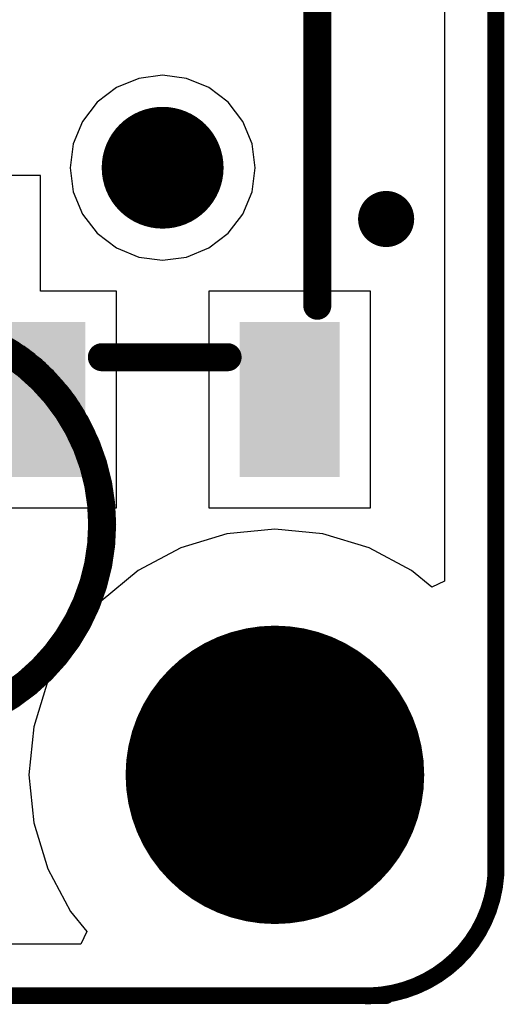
# Model space of a CAD drawing. Header units: millimetres. Extents: x -9.2 to 30.1, y -0.1 to 69.3.
# Tile 21 of 25: x 25.7 to 30.1, y -0.1 to 8.8. Entities that reach past the tile are written whole.
import ezdxf

# ---------------------------------------------------------------- set-up
doc = ezdxf.new("R2010")
doc.units = ezdxf.units.MM
for name, color, linetype in [('BottomLayer', 5, 'Continuous'), ('BottomOverlay', 54, 'Continuous'), ('BottomSolder', 6, 'Continuous'), ('KeepOutLayer', 6, 'Continuous'), ('Mechanical15', 56, 'Continuous'), ('MultiLayer', 9, 'Continuous'), ('PadHoleLayer', 156, 'Continuous'), ('TopLayer', 1, 'Continuous'), ('TopOverlay', 2, 'Continuous'), ('TopPaste', 8, 'Continuous'), ('TopSolder', 216, 'Continuous'), ('ViaHoleLayer', 16, 'Continuous')]:
    doc.layers.add(name, color=color, linetype=linetype)

# ---------------------------------------------------------------- blocks, each defined once
blk = doc.blocks.new('HOLE_M2_2')
at = {"layer": 'BottomLayer', "const_width": 1.25}
blk.add_lwpolyline([(-0.625, 0, 1), (0.625, 0, 1)], format="xyb", close=True, dxfattribs=at)
at = {"layer": 'BottomSolder', "const_width": 1.3516}
blk.add_lwpolyline([(-0.6758, 0, 1), (0.6758, 0, 1)], format="xyb", close=True, dxfattribs=at)
at = {"layer": 'MultiLayer', "const_width": 1.25}
blk.add_lwpolyline([(-0.625, 0, 1), (0.625, 0, 1)], format="xyb", close=True, dxfattribs=at)
at = {"layer": 'PadHoleLayer', "const_width": 1}
blk.add_lwpolyline([(-0.5, 0, 1), (0.5, 0, 1)], format="xyb", close=True, dxfattribs=at)
at = {"layer": 'TopLayer', "const_width": 1.25}
blk.add_lwpolyline([(-0.625, 0, 1), (0.625, 0, 1)], format="xyb", close=True, dxfattribs=at)
at = {"layer": 'TopSolder', "const_width": 1.3516}
blk.add_lwpolyline([(-0.6758, 0, 1), (0.6758, 0, 1)], format="xyb", close=True, dxfattribs=at)
blk = doc.blocks.new('ROHS_B_21')
at = {"layer": 'BottomOverlay'}
for p, q in [((-1.319, 1.4288), (-1.3338, 1.4174)), ((-1.304, 1.4401), (-1.319, 1.4288)), ((-1.2888, 1.4513), (-1.304, 1.4401)), ((-1.2736, 1.4623), (-1.2888, 1.4513)), ((-1.2582, 1.4732), (-1.2736, 1.4623)), ((-1.2427, 1.4839), (-1.2582, 1.4732)), ((-1.2271, 1.4945), (-1.2427, 1.4839)), ((-1.2113, 1.505), (-1.2271, 1.4945)), ((-1.1955, 1.5153), (-1.2113, 1.505)), ((-1.4204, 1.3459), (-1.4344, 1.3336)), ((-1.4063, 1.3582), (-1.4204, 1.3459)), ((-1.3921, 1.3703), (-1.4063, 1.3582)), ((-1.3777, 1.3823), (-1.3921, 1.3703)), ((-1.3632, 1.3941), (-1.3777, 1.3823)), ((-1.3486, 1.4058), (-1.3632, 1.3941)), ((-1.3338, 1.4174), (-1.3486, 1.4058)), ((-1.2536, 1.3337), (-1.2355, 1.3477)), ((-1.2355, 1.3477), (-1.2171, 1.3614)), ((-1.2355, 1.3477), (-1.2355, 1.3477)), ((-1.2171, 1.3614), (-1.1986, 1.3749)), ((-1.2171, 1.3614), (-1.2171, 1.3614)), ((-1.5154, 1.2566), (-1.5284, 1.2434)), ((-1.5022, 1.2698), (-1.5154, 1.2566)), ((-1.4889, 1.2828), (-1.5022, 1.2698)), ((-1.4755, 1.2957), (-1.4889, 1.2828)), ((-1.4619, 1.3084), (-1.4755, 1.2957)), ((-1.4482, 1.3211), (-1.4619, 1.3084)), ((-1.4344, 1.3336), (-1.4482, 1.3211)), ((-1.3587, 1.2454), (-1.3416, 1.2606)), ((-1.3416, 1.2606), (-1.3244, 1.2757)), ((-1.3416, 1.2606), (-1.3416, 1.2606)), ((-1.3244, 1.2757), (-1.307, 1.2905)), ((-1.3244, 1.2757), (-1.3244, 1.2757)), ((-1.307, 1.2905), (-1.2894, 1.3051)), ((-1.307, 1.2905), (-1.307, 1.2905)), ((-1.2894, 1.3051), (-1.2716, 1.3195)), ((-1.2894, 1.3051), (-1.2894, 1.3051)), ((-1.2716, 1.3195), (-1.2536, 1.3337)), ((-1.2716, 1.3195), (-1.2716, 1.3195)), ((-1.2536, 1.3337), (-1.2536, 1.3337)), ((-1.6036, 1.1613), (-1.6157, 1.1472)), ((-1.5914, 1.1752), (-1.6036, 1.1613)), ((-1.5791, 1.1891), (-1.5914, 1.1752)), ((-1.5667, 1.2029), (-1.5791, 1.1891)), ((-1.554, 1.2165), (-1.5667, 1.2029)), ((-1.5413, 1.23), (-1.554, 1.2165)), ((-1.5284, 1.2434), (-1.5413, 1.23)), ((-1.4565, 1.1495), (-1.4407, 1.166)), ((-1.4407, 1.166), (-1.4247, 1.1823)), ((-1.4407, 1.166), (-1.4407, 1.166)), ((-1.4247, 1.1823), (-1.4085, 1.1984)), ((-1.4247, 1.1823), (-1.4247, 1.1823)), ((-1.4085, 1.1984), (-1.3921, 1.2142)), ((-1.4085, 1.1984), (-1.4085, 1.1984)), ((-1.3921, 1.2142), (-1.3755, 1.2299)), ((-1.3921, 1.2142), (-1.3921, 1.2142)), ((-1.3755, 1.2299), (-1.3587, 1.2454)), ((-1.3755, 1.2299), (-1.3755, 1.2299)), ((-1.3587, 1.2454), (-1.3587, 1.2454)), ((-1.6737, 1.0749), (-1.6848, 1.0602)), ((-1.6623, 1.0896), (-1.6737, 1.0749)), ((-1.6509, 1.1042), (-1.6623, 1.0896)), ((-1.6393, 1.1186), (-1.6509, 1.1042)), ((-1.6275, 1.1329), (-1.6393, 1.1186)), ((-1.6157, 1.1472), (-1.6275, 1.1329)), ((-1.5322, 1.0643), (-1.5175, 1.0817)), ((-1.5175, 1.0817), (-1.5026, 1.0989)), ((-1.5175, 1.0817), (-1.5175, 1.0817)), ((-1.5026, 1.0989), (-1.4875, 1.116)), ((-1.5026, 1.0989), (-1.5026, 1.0989)), ((-1.4875, 1.116), (-1.4721, 1.1329)), ((-1.4875, 1.116), (-1.4875, 1.116)), ((-1.4721, 1.1329), (-1.4565, 1.1495)), ((-1.4721, 1.1329), (-1.4721, 1.1329)), ((-1.4565, 1.1495), (-1.4565, 1.1495)), ((-1.7383, 0.9846), (-1.7486, 0.9692)), ((-1.7279, 0.9999), (-1.7383, 0.9846)), ((-1.7174, 1.0152), (-1.7279, 0.9999)), ((-1.7067, 1.0303), (-1.7174, 1.0152)), ((-1.6958, 1.0453), (-1.7067, 1.0303)), ((-1.6848, 1.0602), (-1.6958, 1.0453)), ((-1.6022, 0.9744), (-1.5887, 0.9927)), ((-1.5887, 0.9927), (-1.5749, 1.0109)), ((-1.5887, 0.9927), (-1.5887, 0.9927)), ((-1.5749, 1.0109), (-1.5609, 1.0289)), ((-1.5749, 1.0109), (-1.5749, 1.0109)), ((-1.5609, 1.0289), (-1.5467, 1.0467)), ((-1.5609, 1.0289), (-1.5609, 1.0289)), ((-1.5467, 1.0467), (-1.5322, 1.0643)), ((-1.5467, 1.0467), (-1.5467, 1.0467)), ((-1.5322, 1.0643), (-1.5322, 1.0643)), ((-1.788, 0.9064), (-1.7975, 0.8905)), ((-1.7784, 0.9223), (-1.788, 0.9064)), ((-1.7686, 0.938), (-1.7784, 0.9223)), ((-1.7587, 0.9537), (-1.7686, 0.938)), ((-1.7486, 0.9692), (-1.7587, 0.9537)), ((-1.6663, 0.8802), (-1.6539, 0.8994)), ((-1.6539, 0.8994), (-1.6414, 0.9184)), ((-1.6539, 0.8994), (-1.6539, 0.8994)), ((-1.6414, 0.9184), (-1.6286, 0.9372)), ((-1.6414, 0.9184), (-1.6414, 0.9184)), ((-1.6286, 0.9372), (-1.6155, 0.9559)), ((-1.6286, 0.9372), (-1.6286, 0.9372)), ((-1.6155, 0.9559), (-1.6022, 0.9744)), ((-1.6155, 0.9559), (-1.6155, 0.9559)), ((-1.6022, 0.9744), (-1.6022, 0.9744)), ((-1.8424, 0.8093), (-1.8509, 0.7928)), ((-1.8338, 0.8258), (-1.8424, 0.8093)), ((-1.8249, 0.8421), (-1.8338, 0.8258)), ((-1.8159, 0.8583), (-1.8249, 0.8421)), ((-1.8068, 0.8745), (-1.8159, 0.8583)), ((-1.7975, 0.8905), (-1.8068, 0.8745)), ((-1.7129, 0.8019), (-1.7017, 0.8217)), ((-1.7017, 0.8217), (-1.6901, 0.8414)), ((-1.7017, 0.8217), (-1.7017, 0.8217)), ((-1.6901, 0.8414), (-1.6783, 0.8609)), ((-1.6901, 0.8414), (-1.6901, 0.8414)), ((-1.6783, 0.8609), (-1.6663, 0.8802)), ((-1.6783, 0.8609), (-1.6783, 0.8609)), ((-1.6663, 0.8802), (-1.6663, 0.8802)), ((-1.8833, 0.7258), (-1.891, 0.7088)), ((-1.8755, 0.7427), (-1.8833, 0.7258)), ((-1.8675, 0.7595), (-1.8755, 0.7427)), ((-1.8593, 0.7762), (-1.8675, 0.7595)), ((-1.8509, 0.7928), (-1.8593, 0.7762)), ((-1.7653, 0.7006), (-1.7554, 0.7211)), ((-1.7554, 0.7211), (-1.7452, 0.7415)), ((-1.7554, 0.7211), (-1.7554, 0.7211)), ((-1.7452, 0.7415), (-1.7347, 0.7618)), ((-1.7452, 0.7415), (-1.7452, 0.7415)), ((-1.7347, 0.7618), (-1.724, 0.7819)), ((-1.7347, 0.7618), (-1.7347, 0.7618)), ((-1.724, 0.7819), (-1.7129, 0.8019)), ((-1.724, 0.7819), (-1.724, 0.7819)), ((-1.7129, 0.8019), (-1.7129, 0.8019)), ((-1.92, 0.64), (-1.9268, 0.6226)), ((-1.913, 0.6574), (-1.92, 0.64)), ((-1.9058, 0.6746), (-1.913, 0.6574)), ((-1.8985, 0.6918), (-1.9058, 0.6746)), ((-1.891, 0.7088), (-1.8985, 0.6918)), ((-1.8054, 0.6115), (-1.7978, 0.6292)), ((-1.7978, 0.6292), (-1.79, 0.647)), ((-1.7978, 0.6292), (-1.7978, 0.6292)), ((-1.79, 0.647), (-1.782, 0.6648)), ((-1.79, 0.647), (-1.79, 0.647)), ((-1.782, 0.6648), (-1.7738, 0.6827)), ((-1.782, 0.6648), (-1.782, 0.6648)), ((-1.7738, 0.6827), (-1.7653, 0.7006)), ((-1.7738, 0.6827), (-1.7738, 0.6827)), ((-1.7653, 0.7006), (-1.7653, 0.7006)), ((-1.9524, 0.5522), (-1.9584, 0.5343)), ((-1.9463, 0.5699), (-1.9524, 0.5522)), ((-1.94, 0.5876), (-1.9463, 0.5699)), ((-1.9335, 0.6051), (-1.94, 0.5876)), ((-1.9268, 0.6226), (-1.9335, 0.6051)), ((-1.8406, 0.5231), (-1.8339, 0.5407)), ((-1.8339, 0.5407), (-1.8271, 0.5584)), ((-1.8339, 0.5407), (-1.8339, 0.5407)), ((-1.8271, 0.5584), (-1.8201, 0.576)), ((-1.8271, 0.5584), (-1.8271, 0.5584)), ((-1.8201, 0.576), (-1.8128, 0.5937)), ((-1.8201, 0.576), (-1.8201, 0.576)), ((-1.8128, 0.5937), (-1.8054, 0.6115)), ((-1.8128, 0.5937), (-1.8128, 0.5937)), ((-1.8054, 0.6115), (-1.8054, 0.6115)), ((-1.9805, 0.4623), (-1.9856, 0.4441)), ((-1.9752, 0.4804), (-1.9805, 0.4623)), ((-1.9698, 0.4985), (-1.9752, 0.4804)), ((-1.9642, 0.5164), (-1.9698, 0.4985)), ((-1.9584, 0.5343), (-1.9642, 0.5164)), ((-1.8708, 0.4353), (-1.8651, 0.4528)), ((-1.8651, 0.4528), (-1.8593, 0.4703)), ((-1.8651, 0.4528), (-1.8651, 0.4528)), ((-1.8593, 0.4703), (-1.8532, 0.4879)), ((-1.8593, 0.4703), (-1.8593, 0.4703)), ((-1.8532, 0.4879), (-1.847, 0.5055)), ((-1.8532, 0.4879), (-1.8532, 0.4879)), ((-1.847, 0.5055), (-1.8406, 0.5231)), ((-1.847, 0.5055), (-1.847, 0.5055)), ((-1.8406, 0.5231), (-1.8406, 0.5231)), ((-2.0041, 0.3705), (-2.0082, 0.352)), ((-1.9997, 0.389), (-2.0041, 0.3705)), ((-1.9952, 0.4074), (-1.9997, 0.389)), ((-1.9905, 0.4258), (-1.9952, 0.4074)), ((-1.9856, 0.4441), (-1.9905, 0.4258)), ((-1.8961, 0.3479), (-1.8914, 0.3653)), ((-1.8914, 0.3653), (-1.8866, 0.3828)), ((-1.8914, 0.3653), (-1.8914, 0.3653)), ((-1.8866, 0.3828), (-1.8815, 0.4003)), ((-1.8866, 0.3828), (-1.8866, 0.3828)), ((-1.8815, 0.4003), (-1.8762, 0.4178)), ((-1.8815, 0.4003), (-1.8815, 0.4003)), ((-1.8762, 0.4178), (-1.8708, 0.4353)), ((-1.8762, 0.4178), (-1.8762, 0.4178)), ((-1.8708, 0.4353), (-1.8708, 0.4353)), ((-2.0231, 0.277), (-2.0263, 0.2581)), ((-2.0196, 0.2959), (-2.0231, 0.277)), ((-2.016, 0.3146), (-2.0196, 0.2959)), ((-2.0122, 0.3333), (-2.016, 0.3146)), ((-2.0082, 0.352), (-2.0122, 0.3333)), ((-1.9165, 0.2607), (-1.9128, 0.2781)), ((-1.9128, 0.2781), (-1.9089, 0.2956)), ((-1.9128, 0.2781), (-1.9128, 0.2781)), ((-1.9089, 0.2956), (-1.9048, 0.313)), ((-1.9089, 0.2956), (-1.9089, 0.2956)), ((-1.9048, 0.313), (-1.9006, 0.3304)), ((-1.9048, 0.313), (-1.9048, 0.313)), ((-1.9006, 0.3304), (-1.8961, 0.3479)), ((-1.9006, 0.3304), (-1.9006, 0.3304)), ((-1.8961, 0.3479), (-1.8961, 0.3479)), ((-2.0374, 0.1819), (-2.0396, 0.1627)), ((-2.0349, 0.2011), (-2.0374, 0.1819)), ((-2.0322, 0.2201), (-2.0349, 0.2011)), ((-2.0293, 0.2392), (-2.0322, 0.2201)), ((-2.0263, 0.2581), (-2.0293, 0.2392)), ((-1.9321, 0.1736), (-1.9294, 0.1911)), ((-1.9294, 0.1911), (-1.9264, 0.2085)), ((-1.9294, 0.1911), (-1.9294, 0.1911)), ((-1.9264, 0.2085), (-1.9233, 0.2259)), ((-1.9264, 0.2085), (-1.9264, 0.2085)), ((-1.9233, 0.2259), (-1.92, 0.2433)), ((-1.9233, 0.2259), (-1.9233, 0.2259)), ((-1.92, 0.2433), (-1.9165, 0.2607)), ((-1.92, 0.2433), (-1.92, 0.2433)), ((-1.9165, 0.2607), (-1.9165, 0.2607)), ((-2.0453, 0.1047), (-2.0469, 0.0853)), ((-2.0436, 0.1241), (-2.0453, 0.1047)), ((-2.0417, 0.1434), (-2.0436, 0.1241)), ((-2.0396, 0.1627), (-2.0417, 0.1434)), ((-1.9428, 0.0865), (-1.9411, 0.1039)), ((-1.9411, 0.1039), (-1.9391, 0.1214)), ((-1.9411, 0.1039), (-1.9411, 0.1039)), ((-1.9391, 0.1214), (-1.937, 0.1388)), ((-1.9391, 0.1214), (-1.9391, 0.1214)), ((-1.937, 0.1388), (-1.9346, 0.1562)), ((-1.937, 0.1388), (-1.937, 0.1388)), ((-1.9346, 0.1562), (-1.9321, 0.1736)), ((-1.9346, 0.1562), (-1.9346, 0.1562)), ((-1.9321, 0.1736), (-1.9321, 0.1736)), ((-2.0511, 0.0023), (-2.0517, -0.0195)), ((-2.0503, 0.0243), (-2.0511, 0.0023)), ((-2.0493, 0.0462), (-2.0503, 0.0243)), ((-2.0482, 0.0658), (-2.0493, 0.0462)), ((-2.0469, 0.0853), (-2.0482, 0.0658)), ((-1.9487, -0.001), (-1.9479, 0.0165)), ((-1.9479, 0.0165), (-1.947, 0.034)), ((-1.9479, 0.0165), (-1.9479, 0.0165)), ((-1.947, 0.034), (-1.9458, 0.0515)), ((-1.947, 0.034), (-1.947, 0.034)), ((-1.9458, 0.0515), (-1.9444, 0.069)), ((-1.9458, 0.0515), (-1.9458, 0.0515)), ((-1.9444, 0.069), (-1.9428, 0.0865)), ((-1.9444, 0.069), (-1.9444, 0.069)), ((-1.9428, 0.0865), (-1.9428, 0.0865)), ((-2.052, -0.0414), (-2.0522, -0.0631)), ((-2.0522, -0.0631), (-2.0521, -0.0848)), ((-2.0521, -0.0848), (-2.0517, -0.1065)), ((-2.0517, -0.0195), (-2.052, -0.0414)), ((-1.95, -0.0536), (-1.9498, -0.036)), ((-1.95, -0.0712), (-1.95, -0.0536)), ((-1.95, -0.0536), (-1.95, -0.0536)), ((-1.9499, -0.0888), (-1.95, -0.0712)), ((-1.95, -0.0712), (-1.95, -0.0712)), ((-1.9495, -0.1065), (-1.9499, -0.0888)), ((-1.9499, -0.0888), (-1.9499, -0.0888)), ((-1.9498, -0.036), (-1.9494, -0.0185)), ((-1.9498, -0.036), (-1.9498, -0.036)), ((-1.9494, -0.0185), (-1.9487, -0.001)), ((-1.9494, -0.0185), (-1.9494, -0.0185)), ((-1.9487, -0.001), (-1.9487, -0.001)), ((-2.0517, -0.1065), (-2.0512, -0.1281)), ((-2.0512, -0.1281), (-2.0504, -0.1496)), ((-2.0504, -0.1496), (-2.0494, -0.1711)), ((-2.0494, -0.1711), (-2.0481, -0.1925)), ((-1.949, -0.1241), (-1.9495, -0.1065)), ((-1.9495, -0.1065), (-1.9495, -0.1065)), ((-1.9483, -0.1418), (-1.949, -0.1241)), ((-1.949, -0.1241), (-1.949, -0.1241)), ((-1.9473, -0.1595), (-1.9483, -0.1418)), ((-1.9483, -0.1418), (-1.9483, -0.1418)), ((-1.9462, -0.1772), (-1.9473, -0.1595)), ((-1.9473, -0.1595), (-1.9473, -0.1595)), ((-1.9449, -0.195), (-1.9462, -0.1772)), ((-1.9462, -0.1772), (-1.9462, -0.1772)), ((-2.0481, -0.1925), (-2.0467, -0.2138)), ((-2.0467, -0.2138), (-2.045, -0.2351)), ((-2.045, -0.2351), (-2.0431, -0.2563)), ((-2.0431, -0.2563), (-2.041, -0.2775)), ((-1.9434, -0.2128), (-1.9449, -0.195)), ((-1.9449, -0.195), (-1.9449, -0.195)), ((-1.9417, -0.2307), (-1.9434, -0.2128)), ((-1.9434, -0.2128), (-1.9434, -0.2128)), ((-1.9399, -0.2485), (-1.9417, -0.2307)), ((-1.9417, -0.2307), (-1.9417, -0.2307)), ((-1.9378, -0.2664), (-1.9399, -0.2485)), ((-1.9399, -0.2485), (-1.9399, -0.2485)), ((-1.9356, -0.2844), (-1.9378, -0.2664)), ((-1.9378, -0.2664), (-1.9378, -0.2664)), ((-2.041, -0.2775), (-2.0387, -0.2985)), ((-2.0387, -0.2985), (-2.0361, -0.3195)), ((-2.0361, -0.3195), (-2.0333, -0.3405)), ((-2.0333, -0.3405), (-2.0304, -0.3613)), ((-1.9331, -0.3023), (-1.9356, -0.2844)), ((-1.9356, -0.2844), (-1.9356, -0.2844)), ((-1.9305, -0.3204), (-1.9331, -0.3023)), ((-1.9331, -0.3023), (-1.9331, -0.3023)), ((-1.9277, -0.3384), (-1.9305, -0.3204)), ((-1.9305, -0.3204), (-1.9305, -0.3204)), ((-1.9247, -0.3565), (-1.9277, -0.3384)), ((-1.9277, -0.3384), (-1.9277, -0.3384)), ((-1.9215, -0.3747), (-1.9247, -0.3565)), ((-1.9247, -0.3565), (-1.9247, -0.3565)), ((-2.0304, -0.3613), (-2.0272, -0.3821)), ((-2.0272, -0.3821), (-2.0238, -0.4028)), ((-2.0238, -0.4028), (-2.0201, -0.4234)), ((-2.0201, -0.4234), (-2.0163, -0.444)), ((-2.0163, -0.444), (-2.0123, -0.4645)), ((-1.9181, -0.3929), (-1.9215, -0.3747)), ((-1.9215, -0.3747), (-1.9215, -0.3747)), ((-1.9145, -0.4111), (-1.9181, -0.3929)), ((-1.9181, -0.3929), (-1.9181, -0.3929)), ((-1.9108, -0.4294), (-1.9145, -0.4111)), ((-1.9145, -0.4111), (-1.9145, -0.4111)), ((-1.9056, -0.4536), (-1.9108, -0.4294)), ((-1.9108, -0.4294), (-1.9108, -0.4294)), ((-2.0123, -0.4645), (-2.008, -0.4849)), ((-2.008, -0.4849), (-2.0036, -0.5052)), ((-2.0036, -0.5052), (-1.9989, -0.5254)), ((-1.9989, -0.5254), (-1.994, -0.5455)), ((-1.9004, -0.477), (-1.9056, -0.4536)), ((-1.9056, -0.4536), (-1.9056, -0.4536)), ((-1.8952, -0.4998), (-1.9004, -0.477)), ((-1.9004, -0.477), (-1.9004, -0.477)), ((-1.8899, -0.5219), (-1.8952, -0.4998)), ((-1.8952, -0.4998), (-1.8952, -0.4998)), ((-1.8846, -0.5433), (-1.8899, -0.5219)), ((-1.8899, -0.5219), (-1.8899, -0.5219)), ((-1.994, -0.5455), (-1.9889, -0.5656)), ((-1.9889, -0.5656), (-1.9837, -0.5856)), ((-1.9837, -0.5856), (-1.9782, -0.6054)), ((-1.9782, -0.6054), (-1.9725, -0.6252)), ((-1.8792, -0.5642), (-1.8846, -0.5433)), ((-1.8846, -0.5433), (-1.8846, -0.5433)), ((-1.8736, -0.5847), (-1.8792, -0.5642)), ((-1.8792, -0.5642), (-1.8792, -0.5642)), ((-1.8679, -0.6046), (-1.8736, -0.5847)), ((-1.8736, -0.5847), (-1.8736, -0.5847)), ((-1.8621, -0.6241), (-1.8679, -0.6046)), ((-1.8679, -0.6046), (-1.8679, -0.6046)), ((-1.8561, -0.6432), (-1.8621, -0.6241)), ((-1.8621, -0.6241), (-1.8621, -0.6241)), ((-1.9725, -0.6252), (-1.9666, -0.6449)), ((-1.9666, -0.6449), (-1.9605, -0.6645)), ((-1.9605, -0.6645), (-1.9542, -0.6841)), ((-1.9542, -0.6841), (-1.9477, -0.7035)), ((-1.9477, -0.7035), (-1.941, -0.7228)), ((-1.8499, -0.662), (-1.8561, -0.6432)), ((-1.8561, -0.6432), (-1.8561, -0.6432)), ((-1.8435, -0.6805), (-1.8499, -0.662)), ((-1.8499, -0.662), (-1.8499, -0.662)), ((-1.8369, -0.6988), (-1.8435, -0.6805)), ((-1.8435, -0.6805), (-1.8435, -0.6805)), ((-1.83, -0.7169), (-1.8369, -0.6988)), ((-1.8369, -0.6988), (-1.8369, -0.6988)), ((-1.941, -0.7228), (-1.9341, -0.742)), ((-1.9341, -0.742), (-1.927, -0.7612)), ((-1.927, -0.7612), (-1.9197, -0.7802)), ((-1.9197, -0.7802), (-1.9122, -0.7991)), ((-1.9122, -0.7991), (-1.9045, -0.818)), ((-1.8229, -0.7349), (-1.83, -0.7169)), ((-1.83, -0.7169), (-1.83, -0.7169)), ((-1.8154, -0.7527), (-1.8229, -0.7349)), ((-1.8229, -0.7349), (-1.8229, -0.7349)), ((-1.8076, -0.7705), (-1.8154, -0.7527)), ((-1.8154, -0.7527), (-1.8154, -0.7527)), ((-1.7996, -0.7883), (-1.8076, -0.7705)), ((-1.8076, -0.7705), (-1.8076, -0.7705)), ((-1.7911, -0.8062), (-1.7996, -0.7883)), ((-1.7996, -0.7883), (-1.7996, -0.7883)), ((-1.9045, -0.818), (-1.8967, -0.8367)), ((-1.8967, -0.8367), (-1.8886, -0.8553)), ((-1.8886, -0.8553), (-1.8804, -0.8738)), ((-1.8804, -0.8738), (-1.8719, -0.8922)), ((-1.7823, -0.8241), (-1.7911, -0.8062)), ((-1.7911, -0.8062), (-1.7911, -0.8062)), ((-1.7731, -0.8422), (-1.7823, -0.8241)), ((-1.7823, -0.8241), (-1.7823, -0.8241)), ((-1.7635, -0.8604), (-1.7731, -0.8422)), ((-1.7731, -0.8422), (-1.7731, -0.8422)), ((-1.7535, -0.8789), (-1.7635, -0.8604)), ((-1.7635, -0.8604), (-1.7635, -0.8604)), ((-1.743, -0.8976), (-1.7535, -0.8789)), ((-1.7535, -0.8789), (-1.7535, -0.8789)), ((-1.8719, -0.8922), (-1.8633, -0.9105)), ((-1.8633, -0.9105), (-1.8544, -0.9287)), ((-1.8544, -0.9287), (-1.8454, -0.9468)), ((-1.8454, -0.9468), (-1.8362, -0.9648)), ((-1.8362, -0.9648), (-1.8268, -0.9826)), ((-1.7321, -0.9167), (-1.743, -0.8976)), ((-1.743, -0.8976), (-1.743, -0.8976)), ((-1.7206, -0.9361), (-1.7321, -0.9167)), ((-1.7321, -0.9167), (-1.7321, -0.9167)), ((-1.7087, -0.956), (-1.7206, -0.9361)), ((-1.7206, -0.9361), (-1.7206, -0.9361)), ((-1.6962, -0.9763), (-1.7087, -0.956)), ((-1.7087, -0.956), (-1.7087, -0.956)), ((-1.6832, -0.9971), (-1.6962, -0.9763)), ((-1.6962, -0.9763), (-1.6962, -0.9763)), ((-1.8268, -0.9826), (-1.8173, -1.0004)), ((-1.8173, -1.0004), (-1.8075, -1.018)), ((-1.8075, -1.018), (-1.7976, -1.0355)), ((-1.7976, -1.0355), (-1.7875, -1.0529)), ((-1.7875, -1.0529), (-1.7772, -1.0702)), ((-1.7772, -1.0702), (-1.7667, -1.0873)), ((-1.6696, -1.0185), (-1.6832, -0.9971)), ((-1.6832, -0.9971), (-1.6832, -0.9971)), ((-1.6554, -1.0405), (-1.6696, -1.0185)), ((-1.6696, -1.0185), (-1.6696, -1.0185)), ((-1.6406, -1.0631), (-1.6554, -1.0405)), ((-1.6554, -1.0405), (-1.6554, -1.0405)), ((-1.6283, -1.0815), (-1.6406, -1.0631)), ((-1.6406, -1.0631), (-1.6406, -1.0631)), ((-1.7667, -1.0873), (-1.756, -1.1044)), ((-1.756, -1.1044), (-1.7452, -1.1213)), ((-1.7452, -1.1213), (-1.7342, -1.1381)), ((-1.7342, -1.1381), (-1.723, -1.1547)), ((-1.723, -1.1547), (-1.7116, -1.1712)), ((-1.6159, -1.0997), (-1.6283, -1.0815)), ((-1.6283, -1.0815), (-1.6283, -1.0815)), ((-1.6032, -1.1177), (-1.6159, -1.0997)), ((-1.6159, -1.0997), (-1.6159, -1.0997)), ((-1.5903, -1.1356), (-1.6032, -1.1177)), ((-1.6032, -1.1177), (-1.6032, -1.1177)), ((-1.5773, -1.1532), (-1.5903, -1.1356)), ((-1.5903, -1.1356), (-1.5903, -1.1356)), ((-1.564, -1.1707), (-1.5773, -1.1532)), ((-1.5773, -1.1532), (-1.5773, -1.1532)), ((-1.7116, -1.1712), (-1.7, -1.1876)), ((-1.7, -1.1876), (-1.6883, -1.2039)), ((-1.6883, -1.2039), (-1.6764, -1.2201)), ((-1.6764, -1.2201), (-1.6643, -1.2361)), ((-1.6643, -1.2361), (-1.6521, -1.252)), ((-1.5505, -1.188), (-1.564, -1.1707)), ((-1.564, -1.1707), (-1.564, -1.1707)), ((-1.5369, -1.2051), (-1.5505, -1.188)), ((-1.5505, -1.188), (-1.5505, -1.188)), ((-1.523, -1.222), (-1.5369, -1.2051)), ((-1.5369, -1.2051), (-1.5369, -1.2051)), ((-1.509, -1.2387), (-1.523, -1.222)), ((-1.523, -1.222), (-1.523, -1.222)), ((-1.4948, -1.2552), (-1.509, -1.2387)), ((-1.509, -1.2387), (-1.509, -1.2387)), ((-1.6521, -1.252), (-1.6397, -1.2677)), ((-1.6397, -1.2677), (-1.6271, -1.2833)), ((-1.6271, -1.2833), (-1.6144, -1.2988)), ((-1.6144, -1.2988), (-1.6014, -1.3141)), ((-1.6014, -1.3141), (-1.5884, -1.3293)), ((-1.5884, -1.3293), (-1.5751, -1.3444)), ((-1.4804, -1.2716), (-1.4948, -1.2552)), ((-1.4948, -1.2552), (-1.4948, -1.2552)), ((-1.4658, -1.2877), (-1.4804, -1.2716)), ((-1.4804, -1.2716), (-1.4804, -1.2716)), ((-1.451, -1.3037), (-1.4658, -1.2877)), ((-1.4658, -1.2877), (-1.4658, -1.2877)), ((-1.436, -1.3194), (-1.451, -1.3037)), ((-1.451, -1.3037), (-1.451, -1.3037)), ((-1.4209, -1.335), (-1.436, -1.3194)), ((-1.436, -1.3194), (-1.436, -1.3194)), ((-1.4056, -1.3503), (-1.4209, -1.335)), ((-1.4209, -1.335), (-1.4209, -1.335)), ((-1.5751, -1.3444), (-1.5617, -1.3593)), ((-1.5617, -1.3593), (-1.5481, -1.374)), ((-1.5481, -1.374), (-1.5344, -1.3887)), ((-1.5344, -1.3887), (-1.5205, -1.4032)), ((-1.5205, -1.4032), (-1.5064, -1.4175)), ((-1.5064, -1.4175), (-1.4922, -1.4317)), ((-1.3901, -1.3655), (-1.4056, -1.3503)), ((-1.4056, -1.3503), (-1.4056, -1.3503)), ((-1.3744, -1.3804), (-1.3901, -1.3655)), ((-1.3901, -1.3655), (-1.3901, -1.3655)), ((-1.3585, -1.3952), (-1.3744, -1.3804)), ((-1.3744, -1.3804), (-1.3744, -1.3804)), ((-1.3425, -1.4097), (-1.3585, -1.3952)), ((-1.3585, -1.3952), (-1.3585, -1.3952)), ((-1.3263, -1.4241), (-1.3425, -1.4097)), ((-1.3425, -1.4097), (-1.3425, -1.4097)), ((-1.31, -1.4382), (-1.3263, -1.4241)), ((-1.3263, -1.4241), (-1.3263, -1.4241)), ((-1.4922, -1.4317), (-1.4778, -1.4457)), ((-1.4778, -1.4457), (-1.4632, -1.4596)), ((-1.4632, -1.4596), (-1.4485, -1.4733)), ((-1.4485, -1.4733), (-1.4337, -1.4869)), ((-1.4337, -1.4869), (-1.4187, -1.5003)), ((-1.4187, -1.5003), (-1.4035, -1.5136)), ((-1.4035, -1.5136), (-1.3882, -1.5267)), ((-1.2935, -1.4521), (-1.31, -1.4382)), ((-1.31, -1.4382), (-1.31, -1.4382)), ((-1.2768, -1.4658), (-1.2935, -1.4521)), ((-1.2935, -1.4521), (-1.2935, -1.4521)), ((-1.26, -1.4793), (-1.2768, -1.4658)), ((-1.2768, -1.4658), (-1.2768, -1.4658)), ((-1.243, -1.4926), (-1.26, -1.4793)), ((-1.26, -1.4793), (-1.26, -1.4793)), ((-1.2258, -1.5057), (-1.243, -1.4926)), ((-1.243, -1.4926), (-1.243, -1.4926)), ((-1.2085, -1.5186), (-1.2258, -1.5057)), ((-1.2258, -1.5057), (-1.2258, -1.5057)), ((-1.3882, -1.5267), (-1.3727, -1.5397)), ((-1.3727, -1.5397), (-1.357, -1.5525)), ((-1.357, -1.5525), (-1.3412, -1.5651)), ((-1.3412, -1.5651), (-1.3253, -1.5776)), ((-1.3253, -1.5776), (-1.3092, -1.5899)), ((-1.3092, -1.5899), (-1.293, -1.6021)), ((-1.293, -1.6021), (-1.2766, -1.6141)), ((-1.191, -1.5312), (-1.2085, -1.5186)), ((-1.2085, -1.5186), (-1.2085, -1.5186)), ((-1.2766, -1.6141), (-1.2601, -1.6259)), ((-1.2601, -1.6259), (-1.2434, -1.6375)), ((-1.2434, -1.6375), (-1.2266, -1.649)), ((-1.2266, -1.649), (-1.2096, -1.6603)), ((-1.2096, -1.6603), (-1.1925, -1.6714))]:
    blk.add_line(p, q, dxfattribs=at)
for points, const_width in [([(1.7722, -0.0264, 1), (-1.9507, -0.0264, 1)], 0.254), ([(-2.0142, -0.0264, 1), (-1.8872, -0.0264, 1)], 0.127)]:
    blk.add_lwpolyline(points, format="xyb", close=True, dxfattribs=dict(at, const_width=const_width))
blk = doc.blocks.new('SW_TH_MSK12C02_HB_1_29')
at = {"layer": 'BottomLayer', "const_width": 0.45}
for points in [[(-1.7249, 0.0671, 1), (-1.2749, 0.0671, 1)], [(1.2751, 0.0671, 1), (1.7251, 0.0671, 1)]]:
    blk.add_lwpolyline(points, format="xyb", close=True, dxfattribs=at)
at = {"layer": 'BottomSolder', "const_width": 0.5516}
for points in [[(-1.7757, 0.0671, 1), (-1.2241, 0.0671, 1)], [(1.2243, 0.0671, 1), (1.7759, 0.0671, 1)]]:
    blk.add_lwpolyline(points, format="xyb", close=True, dxfattribs=at)
at = {"layer": 'Mechanical15'}
for points, const_width in [([(-1.3249, 0.0671, 1), (-1.6749, 0.0671, 1)], 0.35), ([(1.6751, 0.0671, 1), (1.3251, 0.0671, 1)], 0.35), ([(-1.7624, 0.0671, 1), (-1.5874, 0.0671, 1)], 0.175), ([(-1.4124, 0.0671, 1), (-1.2374, 0.0671, 1)], 0.175), ([(1.2376, 0.0671, 1), (1.4126, 0.0671, 1)], 0.175), ([(1.5876, 0.0671, 1), (1.7626, 0.0671, 1)], 0.175)]:
    blk.add_lwpolyline(points, format="xyb", close=True, dxfattribs=dict(at, const_width=const_width))
at = {"layer": 'MultiLayer', "const_width": 0.45}
for points in [[(-1.7249, 0.0671, 1), (-1.2749, 0.0671, 1)], [(1.2751, 0.0671, 1), (1.7251, 0.0671, 1)]]:
    blk.add_lwpolyline(points, format="xyb", close=True, dxfattribs=at)
at = {"layer": 'PadHoleLayer', "const_width": 0.45}
for points in [[(-1.7249, 0.0671, 1), (-1.2749, 0.0671, 1)], [(1.2751, 0.0671, 1), (1.7251, 0.0671, 1)]]:
    blk.add_lwpolyline(points, format="xyb", close=True, dxfattribs=at)
at = {"layer": 'TopLayer', "const_width": 0.45}
for points in [[(-1.7249, 0.0671, 1), (-1.2749, 0.0671, 1)], [(1.2751, 0.0671, 1), (1.7251, 0.0671, 1)]]:
    blk.add_lwpolyline(points, format="xyb", close=True, dxfattribs=at)
at = {"layer": 'TopLayer'}
for points in [[(-1.95, 1.5551), (-1.95, 3.0791), (-2.55, 1.5551), (-2.55, 3.0791)], [(1.05, 1.5551), (1.05, 3.0791), (0.45, 1.5551), (0.45, 3.0791)], [(2.55, 1.5551), (2.55, 3.0791), (1.95, 1.5551), (1.95, 3.0791)], [(-3, 1.5671), (-4.2, 1.5671), (-3, 0.8671), (-4.2, 0.8671)], [(4.2, 1.5671), (3, 1.5671), (4.2, 0.8671), (3, 0.8671)], [(-3, -0.7329), (-4.2, -0.7329), (-3, -1.4329), (-4.2, -1.4329)], [(4.2, -0.7329), (3, -0.7329), (4.2, -1.4329), (3, -1.4329)]]:
    blk.add_solid(points, dxfattribs=at)
at = {"layer": 'TopOverlay', "const_width": 0.254}
for points in [[(-1.7189, 1.5671), (0.2189, 1.5671)], [(1.2811, 1.5671), (1.7189, 1.5671)], [(2.7589, 1.5671), (2.7689, 1.5671)], [(-3.2163, 0.6171), (-3.2163, -0.5206)], [(3.301, 0.6171), (3.301, -0.5206)], [(-2.75, -1.3328), (2.75, -1.3328)]]:
    blk.add_lwpolyline(points, dxfattribs=at)
at = {"layer": 'TopOverlay', "const_width": 0.127}
for points in [[(-1.7824, 1.5671, 1), (-1.6554, 1.5671, 1)], [(0.1554, 1.5671, 1), (0.2824, 1.5671, 1)], [(1.2176, 1.5671, 1), (1.3446, 1.5671, 1)], [(1.6554, 1.5671, 1), (1.7824, 1.5671, 1)], [(2.6954, 1.5671, 1), (2.8224, 1.5671, 1)], [(2.7054, 1.5671, 1), (2.8324, 1.5671, 1)], [(-3.2798, 0.6171, 1), (-3.1528, 0.6171, 1)], [(3.2375, 0.6171, 1), (3.3645, 0.6171, 1)], [(-3.2798, -0.5206, 1), (-3.1528, -0.5206, 1)], [(3.2375, -0.5206, 1), (3.3645, -0.5206, 1)], [(-2.8135, -1.3328, 1), (-2.6865, -1.3328, 1)], [(2.6865, -1.3328, 1), (2.8135, -1.3328, 1)]]:
    blk.add_lwpolyline(points, format="xyb", close=True, dxfattribs=at)
at = {"layer": 'TopPaste'}
for points in [[(-1.95, 1.5551), (-1.95, 3.0791), (-2.55, 1.5551), (-2.55, 3.0791)], [(1.05, 1.5551), (1.05, 3.0791), (0.45, 1.5551), (0.45, 3.0791)], [(2.55, 1.5551), (2.55, 3.0791), (1.95, 1.5551), (1.95, 3.0791)], [(-3, 1.5671), (-4.2, 1.5671), (-3, 0.8671), (-4.2, 0.8671)], [(4.2, 1.5671), (3, 1.5671), (4.2, 0.8671), (3, 0.8671)], [(-3, -0.7329), (-4.2, -0.7329), (-3, -1.4329), (-4.2, -1.4329)], [(4.2, -0.7329), (3, -0.7329), (4.2, -1.4329), (3, -1.4329)]]:
    blk.add_solid(points, dxfattribs=at)
at = {"layer": 'TopSolder', "const_width": 0.5516}
for points in [[(-1.7757, 0.0671, 1), (-1.2241, 0.0671, 1)], [(1.2243, 0.0671, 1), (1.7759, 0.0671, 1)]]:
    blk.add_lwpolyline(points, format="xyb", close=True, dxfattribs=at)
at = {"layer": 'TopSolder'}
for points in [[(-1.8484, 1.4535), (-1.8484, 3.1807), (-2.6516, 1.4535), (-2.6516, 3.1807)], [(1.1516, 1.4535), (1.1516, 3.1807), (0.3484, 1.4535), (0.3484, 3.1807)], [(2.6516, 1.4535), (2.6516, 3.1807), (1.8484, 1.4535), (1.8484, 3.1807)], [(-2.8984, 1.6687), (-4.3016, 1.6687), (-2.8984, 0.7655), (-4.3016, 0.7655)], [(4.3016, 1.6687), (2.8984, 1.6687), (4.3016, 0.7655), (2.8984, 0.7655)], [(-2.8984, -0.6313), (-4.3016, -0.6313), (-2.8984, -1.5345), (-4.3016, -1.5345)], [(4.3016, -0.6313), (2.8984, -0.6313), (4.3016, -1.5345), (2.8984, -1.5345)]]:
    blk.add_solid(points, dxfattribs=at)

msp = doc.modelspace()

# ---------------------------------------------------------------- linework, layer by layer
at = {"layer": 'BottomLayer'}
for p, q in [((29.5338, 14.2446), (29.5338, 3.7554)), ((26.767, 8.3097), (26.5649, 8.226)), ((26.9839, 8.3383), (26.767, 8.3097)), ((27.2009, 8.3097), (26.9839, 8.3383)), ((27.403, 8.226), (27.2009, 8.3097)), ((26.5649, 8.226), (26.3913, 8.0928)), ((27.5766, 8.0928), (27.403, 8.226)), ((26.3913, 8.0928), (26.2581, 7.9192)), ((27.7098, 7.9192), (27.5766, 8.0928)), ((26.2581, 7.9192), (26.1743, 7.717)), ((27.7936, 7.717), (27.7098, 7.9192)), ((26.1743, 7.717), (26.1458, 7.5001)), ((27.8221, 7.5001), (27.7936, 7.717)), ((26.1458, 7.5001), (26.1743, 7.2832)), ((27.7936, 7.2832), (27.8221, 7.5001)), ((26.1743, 7.2832), (26.2581, 7.081)), ((27.7098, 7.081), (27.7936, 7.2832)), ((26.2581, 7.081), (26.3913, 6.9074)), ((27.5766, 6.9074), (27.7098, 7.081)), ((26.3913, 6.9074), (26.5649, 6.7742)), ((27.403, 6.7742), (27.5766, 6.9074)), ((26.5649, 6.7742), (26.767, 6.6905)), ((26.767, 6.6905), (26.9839, 6.6619)), ((26.9839, 6.6619), (27.2009, 6.6905)), ((27.2009, 6.6905), (27.403, 6.7742)), ((28, 4.2259), (27.5657, 4.1831)), ((28.4343, 4.1831), (28, 4.2259)), ((27.5657, 4.1831), (27.1482, 4.0565)), ((28.8518, 4.0565), (28.4343, 4.1831)), ((27.1482, 4.0565), (26.7633, 3.8508)), ((29.2367, 3.8508), (28.8518, 4.0565)), ((26.7633, 3.8508), (26.426, 3.574)), ((29.419, 3.7011), (29.2367, 3.8508)), ((29.5338, 3.7554), (29.419, 3.7011)), ((26.426, 3.574), (26.1492, 3.2367)), ((26.1492, 3.2367), (25.9435, 2.8518)), ((25.9435, 2.8518), (25.8169, 2.4343)), ((25.8169, 2.4343), (25.7741, 2)), ((25.7741, 2), (25.8169, 1.5657)), ((25.8169, 1.5657), (25.9435, 1.1482)), ((25.9435, 1.1482), (26.1492, 0.7633)), ((26.1492, 0.7633), (26.2989, 0.581)), ((26.2989, 0.581), (26.2446, 0.4662)), ((26.2446, 0.4662), (1.4224, 0.4662))]:
    msp.add_line(p, q, dxfattribs=at)
at = {"layer": 'BottomLayer', "const_width": 0.254}
msp.add_lwpolyline([(28.8798, 7.0358, 1), (29.1338, 7.0358, 1)], format="xyb", close=True, dxfattribs=at)
at = {"layer": 'KeepOutLayer', "const_width": 0.1524}
for points in [[(30, 1.0922), (30, 16.51)], [(1.4224, 0), (29.0068, 0)]]:
    msp.add_lwpolyline(points, dxfattribs=at)
msp.add_lwpolyline([(30, 1.0922, -0.414214), (28.7452, 0)], format="xyb", dxfattribs=at)
at = {"layer": 'KeepOutLayer', "const_width": 0.0762}
for points in [[(29.9619, 1.0922, 1), (30.0381, 1.0922, 1)], [(29.9619, 1.0922, 1), (30.0381, 1.0922, 1)], [(28.7071, 0, 1), (28.7833, 0, 1)], [(28.9687, 0, 1), (29.0449, 0, 1)]]:
    msp.add_lwpolyline(points, format="xyb", close=True, dxfattribs=at)
at = {"layer": 'MultiLayer', "const_width": 0.254}
msp.add_lwpolyline([(28.8798, 7.0358, 1), (29.1338, 7.0358, 1)], format="xyb", close=True, dxfattribs=at)
at = {"layer": 'TopLayer'}
for p, q in [((29.5338, 14.2446), (29.5338, 3.7554)), ((26.767, 8.3097), (26.5649, 8.226)), ((26.9839, 8.3383), (26.767, 8.3097)), ((27.2009, 8.3097), (26.9839, 8.3383)), ((27.403, 8.226), (27.2009, 8.3097)), ((26.5649, 8.226), (26.3913, 8.0928)), ((27.5766, 8.0928), (27.403, 8.226)), ((26.3913, 8.0928), (26.2581, 7.9192)), ((27.7098, 7.9192), (27.5766, 8.0928)), ((26.2581, 7.9192), (26.1743, 7.717)), ((27.7936, 7.717), (27.7098, 7.9192)), ((26.1743, 7.717), (26.1458, 7.5001)), ((27.8221, 7.5001), (27.7936, 7.717)), ((26.1458, 7.5001), (26.1743, 7.2832)), ((27.7936, 7.2832), (27.8221, 7.5001)), ((25.8769, 7.431), (24.1539, 7.431)), ((25.8769, 6.381), (25.8769, 7.431)), ((26.1743, 7.2832), (26.2581, 7.081)), ((27.7098, 7.081), (27.7936, 7.2832)), ((26.2581, 7.081), (26.3913, 6.9074)), ((27.5766, 6.9074), (27.7098, 7.081)), ((26.3913, 6.9074), (26.5649, 6.7742)), ((27.403, 6.7742), (27.5766, 6.9074)), ((26.5649, 6.7742), (26.767, 6.6905)), ((26.767, 6.6905), (26.9839, 6.6619)), ((26.9839, 6.6619), (27.2009, 6.6905)), ((27.2009, 6.6905), (27.403, 6.7742)), ((26.5649, 6.381), (25.8769, 6.381)), ((26.5649, 4.419), (26.5649, 6.381)), ((28.8649, 6.381), (27.4029, 6.381)), ((27.4029, 6.381), (27.4029, 4.419)), ((28.8649, 4.419), (28.8649, 6.381)), ((25.1029, 4.419), (26.5649, 4.419)), ((27.4029, 4.419), (28.8649, 4.419)), ((28, 4.2259), (27.5657, 4.1831)), ((28.4343, 4.1831), (28, 4.2259)), ((27.5657, 4.1831), (27.1482, 4.0565)), ((28.8518, 4.0565), (28.4343, 4.1831)), ((27.1482, 4.0565), (26.7633, 3.8508)), ((29.2367, 3.8508), (28.8518, 4.0565)), ((26.7633, 3.8508), (26.426, 3.574)), ((29.419, 3.7011), (29.2367, 3.8508)), ((29.5338, 3.7554), (29.419, 3.7011)), ((26.426, 3.574), (26.1492, 3.2367)), ((26.1492, 3.2367), (25.9435, 2.8518)), ((25.9435, 2.8518), (25.8169, 2.4343)), ((25.8169, 2.4343), (25.7741, 2)), ((25.7741, 2), (25.8169, 1.5657)), ((25.8169, 1.5657), (25.9435, 1.1482)), ((25.9435, 1.1482), (26.1492, 0.7633)), ((26.1492, 0.7633), (26.2989, 0.581)), ((26.2989, 0.581), (26.2446, 0.4662)), ((26.2446, 0.4662), (19.5024, 0.4662))]:
    msp.add_line(p, q, dxfattribs=at)
at = {"layer": 'TopLayer', "const_width": 0.254}
msp.add_lwpolyline([(28.8798, 7.0358, 1), (29.1338, 7.0358, 1)], format="xyb", close=True, dxfattribs=at)
at = {"layer": 'ViaHoleLayer', "const_width": 0.127}
msp.add_lwpolyline([(28.9433, 7.0358, 1), (29.0703, 7.0358, 1)], format="xyb", close=True, dxfattribs=at)

# ---------------------------------------------------------------- block references
for name, p, rotation in [('SW_TH_MSK12C02_HB_1_29', (27.051, 9), 90), ('ROHS_B_21', (24.4856, 4.2418), 180)]:
    msp.add_blockref(name, p, dxfattribs=dict(rotation=rotation))
msp.add_blockref('HOLE_M2_2', (28, 2))

doc.saveas('drawing.dxf')
